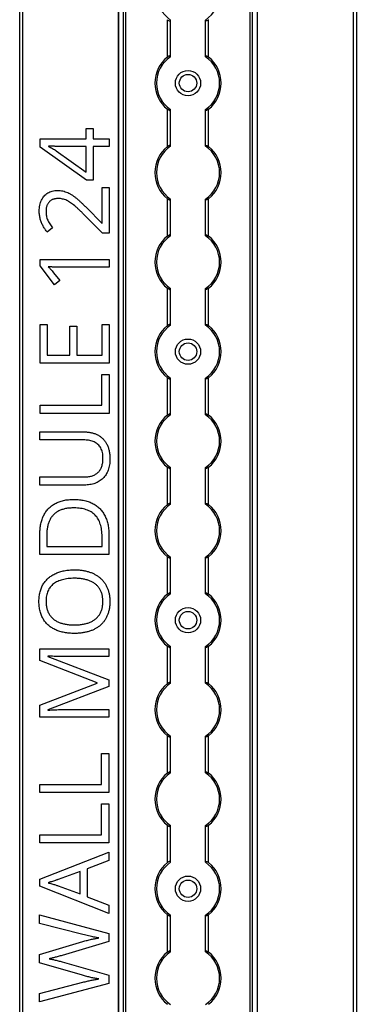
# Model space of a CAD drawing. Header units: millimetres. Extents: x -138 to 5612, y -1401 to 2631.
# Tile 58 of 116: x 2850 to 2956, y 1168 to 1480. Entities that reach past the tile are written whole.
import ezdxf

# ---------------------------------------------------------------- set-up
doc = ezdxf.new("R2010")
doc.units = ezdxf.units.MM

msp = doc.modelspace()

# ---------------------------------------------------------------- linework, layer by layer
at = {"color": 7, "linetype": 'Continuous', "lineweight": 25}
for p, q in [((2849.86, 567.5), (2849.86, 1757.2)), ((2850.76, 1757.2), (2850.76, 567.5)), ((2881.16, 1756.55), (2881.16, 568.05)), ((2881.19, 568.05), (2881.19, 1756.55)), ((2882.72, 568.05), (2882.72, 1756.55)), ((2883.43, 568.05), (2883.43, 1756.55)), ((2922.88, 568.05), (2922.88, 1756.55)), ((2923.59, 568.05), (2923.59, 1756.55)), ((2925.13, 568.05), (2925.13, 1756.55)), ((2925.16, 568.05), (2925.16, 1756.55)), ((2955.56, 567.5), (2955.56, 1757.2)), ((2956.46, 1757.2), (2956.46, 567.5)), ((2896.66, 1467.75), (2896.66, 1479.55)), ((2897.66, 1467.95), (2897.66, 1479.35)), ((2908.66, 1467.95), (2908.66, 1479.35)), ((2909.66, 1467.75), (2909.66, 1479.55)), ((2896.66, 1439.45), (2896.66, 1451.25)), ((2897.66, 1439.65), (2897.66, 1451.05)), ((2908.66, 1439.65), (2908.66, 1451.05)), ((2909.66, 1439.45), (2909.66, 1451.25)), ((2870.87, 1445.17), (2873.11, 1445.17)), ((2870.87, 1441.88), (2870.87, 1445.17)), ((2873.11, 1445.17), (2873.11, 1441.88)), ((2856.36, 1441.88), (2870.87, 1441.88)), ((2856.36, 1439.3), (2856.36, 1441.88)), ((2873.11, 1441.88), (2878.22, 1441.88)), ((2878.22, 1441.88), (2878.22, 1439.46)), ((2871.01, 1428.87), (2856.36, 1439.3)), ((2859.02, 1439.61), (2859.02, 1439.49)), ((2870.87, 1439.46), (2863.82, 1439.46)), ((2870.87, 1431.34), (2870.87, 1439.46)), ((2873.11, 1439.46), (2873.11, 1428.87)), ((2878.22, 1439.46), (2873.11, 1439.46)), ((2861.44, 1438.1), (2870.87, 1431.34)), ((2873.11, 1428.87), (2871.01, 1428.87)), ((2875.94, 1426.46), (2878.21, 1426.46)), ((2875.94, 1415.27), (2875.94, 1426.46)), ((2878.21, 1426.46), (2878.21, 1412.11)), ((2896.66, 1411.15), (2896.66, 1422.95)), ((2897.66, 1411.35), (2897.66, 1422.75)), ((2908.66, 1411.35), (2908.66, 1422.75)), ((2909.66, 1411.15), (2909.66, 1422.95)), ((2871.09, 1420.04), (2875.83, 1415.27)), ((2876.13, 1412.11), (2870.2, 1417.97)), ((2860.27, 1413.73), (2858.59, 1412.4)), ((2875.83, 1415.27), (2875.94, 1415.27)), ((2878.21, 1412.11), (2876.13, 1412.11)), ((2856.33, 1403.76), (2878.2, 1403.76)), ((2856.33, 1401.69), (2856.33, 1403.76)), ((2860.89, 1395.76), (2856.33, 1401.69)), ((2878.2, 1401.33), (2862.7, 1401.33)), ((2878.2, 1403.76), (2878.2, 1401.33)), ((2860.58, 1399.57), (2862.58, 1397.06)), ((2862.58, 1397.06), (2860.89, 1395.76)), ((2896.66, 1382.85), (2896.66, 1394.65)), ((2909.66, 1382.85), (2909.66, 1394.65)), ((2897.66, 1383.05), (2897.66, 1394.45)), ((2908.66, 1383.05), (2908.66, 1394.45)), ((2856.31, 1383.18), (2858.56, 1383.18)), ((2856.31, 1370.99), (2856.31, 1383.18)), ((2858.56, 1383.18), (2858.56, 1373.54)), ((2865.74, 1382.63), (2867.96, 1382.63)), ((2865.74, 1373.54), (2865.74, 1382.63)), ((2867.96, 1382.63), (2867.96, 1373.54)), ((2875.94, 1383.18), (2878.18, 1383.18)), ((2875.94, 1373.54), (2875.94, 1383.18)), ((2878.18, 1383.18), (2878.18, 1370.99)), ((2858.56, 1373.54), (2865.74, 1373.54)), ((2867.96, 1373.54), (2875.94, 1373.54)), ((2878.18, 1370.99), (2856.31, 1370.99)), ((2875.89, 1357.63), (2875.89, 1367.35)), ((2875.89, 1367.35), (2878.17, 1367.35)), ((2878.17, 1367.35), (2878.17, 1355.09)), ((2896.66, 1354.55), (2896.66, 1366.35)), ((2897.66, 1354.75), (2897.66, 1366.15)), ((2908.66, 1354.75), (2908.66, 1366.15)), ((2909.66, 1354.55), (2909.66, 1366.35)), ((2856.3, 1357.63), (2875.89, 1357.63)), ((2856.3, 1355.09), (2856.3, 1357.63)), ((2878.17, 1355.09), (2856.3, 1355.09)), ((2856.28, 1349.22), (2870.43, 1349.22)), ((2856.28, 1346.68), (2856.28, 1349.22)), ((2870.45, 1346.68), (2856.28, 1346.68)), ((2896.66, 1326.25), (2896.66, 1338.05)), ((2897.66, 1326.45), (2897.66, 1337.85)), ((2908.66, 1326.45), (2908.66, 1337.85)), ((2909.66, 1326.25), (2909.66, 1338.05)), ((2856.28, 1334.99), (2870.44, 1334.99)), ((2856.28, 1332.42), (2856.28, 1334.99)), ((2870.37, 1332.42), (2856.28, 1332.42)), ((2856.27, 1310.5), (2856.27, 1317.1)), ((2858.44, 1316.71), (2858.44, 1313.04)), ((2875.95, 1313.04), (2875.95, 1316.14)), ((2878.14, 1316.44), (2878.14, 1310.5)), ((2858.44, 1313.04), (2875.95, 1313.04)), ((2878.14, 1310.5), (2856.27, 1310.5)), ((2896.66, 1297.95), (2896.66, 1309.75)), ((2897.66, 1298.15), (2897.66, 1309.55)), ((2908.66, 1298.15), (2908.66, 1309.55)), ((2909.66, 1297.95), (2909.66, 1309.75)), ((2856.23, 1280.69), (2878.1, 1280.69)), ((2856.23, 1276.94), (2856.23, 1280.69)), ((2878.1, 1280.69), (2878.1, 1278.17)), ((2896.66, 1269.65), (2896.66, 1281.45)), ((2897.66, 1269.85), (2897.66, 1281.25)), ((2908.66, 1269.85), (2908.66, 1281.25)), ((2909.66, 1269.65), (2909.66, 1281.45)), ((2874.42, 1269.9), (2856.23, 1276.94)), ((2858.78, 1278.37), (2858.78, 1278.25)), ((2858.78, 1278.25), (2878.1, 1270.8)), ((2878.1, 1278.17), (2864.1, 1278.17)), ((2878.1, 1270.8), (2878.1, 1268.72)), ((2856.23, 1262.86), (2874.42, 1269.8)), ((2878.1, 1268.72), (2858.74, 1261.36)), ((2874.42, 1269.8), (2874.42, 1269.9)), ((2856.23, 1259.09), (2856.23, 1262.86)), ((2858.74, 1261.36), (2858.74, 1261.24)), ((2864.28, 1261.45), (2878.1, 1261.45)), ((2878.1, 1261.45), (2878.1, 1259.09)), ((2878.1, 1259.09), (2856.23, 1259.09)), ((2896.66, 1241.35), (2896.66, 1253.15)), ((2897.66, 1241.55), (2897.66, 1252.95)), ((2908.66, 1241.55), (2908.66, 1252.95)), ((2909.66, 1241.35), (2909.66, 1253.15)), ((2875.81, 1237.78), (2875.81, 1247.5)), ((2875.81, 1247.5), (2878.08, 1247.5)), ((2878.08, 1247.5), (2878.08, 1235.23)), ((2856.22, 1237.78), (2875.81, 1237.78)), ((2856.22, 1235.23), (2856.22, 1237.78)), ((2878.08, 1235.23), (2856.22, 1235.23)), ((2875.8, 1221.87), (2875.8, 1231.59)), ((2875.8, 1231.59), (2878.07, 1231.59)), ((2878.07, 1231.59), (2878.07, 1219.32)), ((2896.66, 1213.05), (2896.66, 1224.85)), ((2897.66, 1213.25), (2897.66, 1224.65)), ((2908.66, 1213.25), (2908.66, 1224.65)), ((2909.66, 1213.05), (2909.66, 1224.85)), ((2856.2, 1221.87), (2875.8, 1221.87)), ((2856.2, 1219.32), (2856.2, 1221.87)), ((2878.07, 1219.32), (2856.2, 1219.32)), ((2856.19, 1207.87), (2878.06, 1216.38)), ((2878.06, 1216.38), (2878.06, 1213.75)), ((2878.06, 1213.75), (2871.24, 1211.05)), ((2871.24, 1211.05), (2871.24, 1202.27)), ((2856.19, 1205.58), (2856.19, 1207.87)), ((2868.98, 1210.28), (2862.06, 1207.72)), ((2868.98, 1203.13), (2868.98, 1210.28)), ((2878.06, 1197.01), (2856.19, 1205.58)), ((2862.06, 1205.73), (2868.98, 1203.13)), ((2871.24, 1202.27), (2878.06, 1199.59)), ((2878.06, 1199.59), (2878.06, 1197.01)), ((2856.17, 1196.49), (2878.04, 1190.63)), ((2856.17, 1193.82), (2856.17, 1196.49)), ((2896.66, 1184.75), (2896.66, 1196.55)), ((2897.66, 1184.95), (2897.66, 1196.35)), ((2908.66, 1184.95), (2908.66, 1196.35)), ((2909.66, 1184.75), (2909.66, 1196.55)), ((2869.87, 1190.3), (2856.17, 1193.82)), ((2878.04, 1190.63), (2878.04, 1188.07)), ((2856.17, 1183.98), (2869.84, 1188.09)), ((2878.04, 1188.07), (2863.32, 1183.72)), ((2856.17, 1181.36), (2856.17, 1183.98)), ((2869.74, 1177.42), (2856.17, 1181.36)), ((2863.33, 1181.66), (2878.04, 1177.43)), ((2878.04, 1177.43), (2878.04, 1174.87)), ((2856.17, 1171.71), (2869.89, 1175.23)), ((2878.04, 1174.87), (2856.17, 1169.06)), ((2856.17, 1169.06), (2856.17, 1171.71))]:
    msp.add_line(p, q, dxfattribs=at)
for centre, radius in [((2903.16, 1459.5), 4), ((2903.16, 1459.5), 2.75), ((2903.16, 1374.6), 4), ((2903.16, 1374.6), 2.75), ((2903.16, 1289.7), 4), ((2903.16, 1289.7), 2.75), ((2903.16, 1204.8), 4), ((2903.16, 1204.8), 2.75)]:
    msp.add_circle(centre, radius, dxfattribs=at)
for centre, radius, start, end in [((2903.16, 1487.8), 10, 123.367, 236.633), ((2903.16, 1487.8), 10, 303.367, 56.633), ((2903.16, 1459.5), 10.5, 128.2466, 231.7534), ((2903.16, 1459.5), 10, 123.367, 236.633), ((2903.16, 1459.5), 10, 303.367, 56.633), ((2903.16, 1459.5), 10.5, 308.2466, 51.7534), ((2903.16, 1431.2), 10.5, 128.2466, 231.7534), ((2903.16, 1431.2), 10, 123.367, 236.633), ((2903.16, 1431.2), 10, 303.367, 56.633), ((2903.16, 1431.2), 10.5, 308.2466, 51.7534), ((2903.16, 1402.9), 10.5, 128.2466, 231.7534), ((2903.16, 1402.9), 10, 123.367, 236.633), ((2903.16, 1402.9), 10, 303.367, 56.633), ((2903.16, 1402.9), 10.5, 308.2466, 51.7534), ((2903.16, 1374.6), 10.5, 128.2466, 231.7534), ((2903.16, 1374.6), 10, 123.367, 236.633), ((2903.16, 1374.6), 10, 303.367, 56.633), ((2903.16, 1374.6), 10.5, 308.2466, 51.7534), ((2903.16, 1346.3), 10.5, 128.2466, 231.7534), ((2903.16, 1346.3), 10, 123.367, 236.633), ((2903.16, 1346.3), 10, 303.367, 56.633), ((2903.16, 1346.3), 10.5, 308.2466, 51.7534), ((2903.16, 1318), 10.5, 128.2466, 231.7534), ((2903.16, 1318), 10, 123.367, 236.633), ((2903.16, 1318), 10, 303.367, 56.633), ((2903.16, 1318), 10.5, 308.2466, 51.7534), ((2903.16, 1289.7), 10.5, 128.2466, 231.7534), ((2903.16, 1289.7), 10, 123.367, 236.633), ((2903.16, 1289.7), 10, 303.367, 56.633), ((2903.16, 1289.7), 10.5, 308.2466, 51.7534), ((2903.16, 1261.4), 10.5, 128.2466, 231.7534), ((2903.16, 1261.4), 10, 123.367, 236.633), ((2903.16, 1261.4), 10, 303.367, 56.633), ((2903.16, 1261.4), 10.5, 308.2466, 51.7534), ((2903.16, 1233.1), 10.5, 128.2466, 231.7534), ((2903.16, 1233.1), 10, 123.367, 236.633), ((2903.16, 1233.1), 10, 303.367, 56.633), ((2903.16, 1233.1), 10.5, 308.2466, 51.7534), ((2903.16, 1204.8), 10.5, 128.2466, 231.7534), ((2903.16, 1204.8), 10, 123.367, 236.633), ((2903.16, 1204.8), 10, 303.367, 56.633), ((2903.16, 1204.8), 10.5, 308.2466, 51.7534), ((2903.16, 1176.5), 10.5, 128.2466, 231.7534), ((2903.16, 1176.5), 10, 123.367, 236.633), ((2903.16, 1176.5), 10, 303.367, 56.633), ((2903.16, 1176.5), 10.5, 308.2466, 51.7534)]:
    msp.add_arc(centre, radius, start, end, dxfattribs=at)
for points, knots in [([(2896.66, 1479.55), (2896.77, 1479.47), (2896.88, 1479.39), (2897.12, 1479.26), (2897.24, 1479.21), (2897.44, 1479.17), (2897.52, 1479.18), (2897.63, 1479.23), (2897.66, 1479.28), (2897.66, 1479.35)], [0, 0, 0, 0, 0.25, 0.25, 0.5, 0.5, 0.75, 0.75, 1, 1, 1, 1]), ([(2909.66, 1479.55), (2909.55, 1479.47), (2909.43, 1479.39), (2909.19, 1479.26), (2909.07, 1479.21), (2908.87, 1479.17), (2908.79, 1479.18), (2908.68, 1479.23), (2908.66, 1479.28), (2908.66, 1479.35)], [0, 0, 0, 0, 0.25, 0.25, 0.5, 0.5, 0.75, 0.75, 1, 1, 1, 1]), ([(2897.66, 1467.95), (2897.66, 1467.99), (2897.65, 1468.01), (2897.62, 1468.06), (2897.6, 1468.08), (2897.53, 1468.12), (2897.44, 1468.13), (2897.24, 1468.09), (2897.12, 1468.04), (2896.89, 1467.91), (2896.77, 1467.83), (2896.66, 1467.75)], [0, 0, 0, 0, 0.125, 0.125, 0.25, 0.25, 0.5, 0.5, 0.75, 0.75, 1, 1, 1, 1]), ([(2908.66, 1467.95), (2908.66, 1467.99), (2908.66, 1468.01), (2908.69, 1468.06), (2908.71, 1468.08), (2908.79, 1468.12), (2908.87, 1468.13), (2909.07, 1468.09), (2909.19, 1468.04), (2909.43, 1467.91), (2909.54, 1467.83), (2909.66, 1467.75)], [0, 0, 0, 0, 0.125, 0.125, 0.25, 0.25, 0.5, 0.5, 0.75, 0.75, 1, 1, 1, 1]), ([(2896.66, 1451.25), (2896.77, 1451.17), (2896.88, 1451.09), (2897.12, 1450.96), (2897.24, 1450.91), (2897.44, 1450.87), (2897.52, 1450.88), (2897.63, 1450.93), (2897.66, 1450.98), (2897.66, 1451.05)], [0, 0, 0, 0, 0.25, 0.25, 0.5, 0.5, 0.75, 0.75, 1, 1, 1, 1]), ([(2909.66, 1451.25), (2909.55, 1451.17), (2909.43, 1451.09), (2909.19, 1450.96), (2909.07, 1450.91), (2908.87, 1450.87), (2908.79, 1450.88), (2908.68, 1450.93), (2908.66, 1450.98), (2908.66, 1451.05)], [0, 0, 0, 0, 0.25, 0.25, 0.5, 0.5, 0.75, 0.75, 1, 1, 1, 1]), ([(2863.82, 1439.46), (2863.56, 1439.46), (2863.07, 1439.46), (2862.37, 1439.47), (2861.73, 1439.49), (2861.13, 1439.51), (2860.57, 1439.55), (2860.04, 1439.57), (2859.53, 1439.6), (2859.19, 1439.6), (2859.02, 1439.61)], [0, 0, 0, 0, 0.160867, 0.306027, 0.438284, 0.561368, 0.677113, 0.78815, 0.894569, 1, 1, 1, 1]), ([(2859.02, 1439.49), (2859.22, 1439.39), (2859.64, 1439.18), (2860.26, 1438.84), (2860.88, 1438.49), (2861.25, 1438.22), (2861.44, 1438.1)], [0, 0, 0, 0, 0.2438, 0.504087, 0.761956, 1, 1, 1, 1]), ([(2897.66, 1439.65), (2897.66, 1439.69), (2897.65, 1439.71), (2897.62, 1439.76), (2897.6, 1439.78), (2897.53, 1439.82), (2897.44, 1439.83), (2897.24, 1439.79), (2897.12, 1439.74), (2896.89, 1439.61), (2896.77, 1439.53), (2896.66, 1439.45)], [0, 0, 0, 0, 0.125, 0.125, 0.25, 0.25, 0.5, 0.5, 0.75, 0.75, 1, 1, 1, 1]), ([(2908.66, 1439.65), (2908.66, 1439.69), (2908.66, 1439.71), (2908.69, 1439.76), (2908.71, 1439.78), (2908.79, 1439.82), (2908.87, 1439.83), (2909.07, 1439.79), (2909.19, 1439.74), (2909.43, 1439.61), (2909.54, 1439.53), (2909.66, 1439.45)], [0, 0, 0, 0, 0.125, 0.125, 0.25, 0.25, 0.5, 0.5, 0.75, 0.75, 1, 1, 1, 1]), ([(2856.06, 1419), (2856.07, 1419.33), (2856.08, 1419.96), (2856.22, 1420.87), (2856.43, 1421.72), (2856.74, 1422.49), (2857.12, 1423.19), (2857.6, 1423.8), (2858.14, 1424.34), (2858.75, 1424.78), (2859.44, 1425.13), (2860.19, 1425.38), (2861, 1425.54), (2861.57, 1425.56), (2861.85, 1425.56)], [0, 0, 0, 0, 0.098811, 0.19177, 0.279374, 0.362942, 0.443085, 0.520531, 0.596677, 0.67288, 0.750139, 0.829737, 0.912368, 1, 1, 1, 1]), ([(2862.01, 1423), (2861.86, 1423), (2861.56, 1422.99), (2861.14, 1422.94), (2860.74, 1422.86), (2860.37, 1422.74), (2860.03, 1422.58), (2859.72, 1422.39), (2859.43, 1422.16), (2859.17, 1421.9), (2858.94, 1421.62), (2858.74, 1421.31), (2858.57, 1420.98), (2858.43, 1420.62), (2858.33, 1420.25), (2858.26, 1419.85), (2858.2, 1419.43), (2858.2, 1419.15), (2858.2, 1419)], [0, 0, 0, 0, 0.0716188, 0.1394652, 0.2039464, 0.2657888, 0.3257182, 0.3839266, 0.442466, 0.5005837, 0.5590116, 0.6175939, 0.6765351, 0.7366652, 0.7985644, 0.8627647, 0.9298221, 1, 1, 1, 1]), ([(2861.85, 1425.56), (2862.14, 1425.56), (2862.7, 1425.54), (2863.52, 1425.41), (2864.32, 1425.19), (2865.08, 1424.88), (2865.82, 1424.5), (2866.56, 1424.05), (2867.3, 1423.53), (2868.03, 1422.94), (2868.77, 1422.29), (2869.52, 1421.58), (2870.31, 1420.83), (2870.83, 1420.31), (2871.09, 1420.04)], [0, 0, 0, 0, 0.077, 0.151602, 0.225542, 0.298872, 0.37392, 0.451742, 0.533079, 0.617393, 0.706233, 0.799477, 0.8972, 1, 1, 1, 1]), ([(2870.2, 1417.97), (2869.94, 1418.23), (2869.42, 1418.74), (2868.67, 1419.46), (2867.96, 1420.11), (2867.29, 1420.7), (2866.65, 1421.24), (2866.01, 1421.7), (2865.39, 1422.1), (2864.75, 1422.43), (2864.11, 1422.69), (2863.43, 1422.87), (2862.73, 1422.99), (2862.25, 1423), (2862.01, 1423)], [0, 0, 0, 0, 0.112911, 0.218233, 0.315684, 0.405597, 0.489382, 0.568424, 0.643588, 0.714801, 0.784429, 0.854606, 0.925909, 1, 1, 1, 1]), ([(2896.66, 1422.95), (2896.77, 1422.87), (2896.88, 1422.79), (2897.12, 1422.66), (2897.24, 1422.61), (2897.44, 1422.57), (2897.52, 1422.58), (2897.63, 1422.63), (2897.66, 1422.68), (2897.66, 1422.75)], [0, 0, 0, 0, 0.25, 0.25, 0.5, 0.5, 0.75, 0.75, 1, 1, 1, 1]), ([(2909.66, 1422.95), (2909.55, 1422.87), (2909.43, 1422.79), (2909.19, 1422.66), (2909.07, 1422.61), (2908.87, 1422.57), (2908.79, 1422.58), (2908.68, 1422.63), (2908.66, 1422.68), (2908.66, 1422.75)], [0, 0, 0, 0, 0.25, 0.25, 0.5, 0.5, 0.75, 0.75, 1, 1, 1, 1]), ([(2858.59, 1412.4), (2858.35, 1412.7), (2857.87, 1413.3), (2857.37, 1414.12), (2857.01, 1414.81), (2856.77, 1415.36), (2856.56, 1415.92), (2856.38, 1416.5), (2856.24, 1417.09), (2856.14, 1417.71), (2856.07, 1418.35), (2856.06, 1418.78), (2856.06, 1419)], [0, 0, 0, 0, 0.158322, 0.318974, 0.400613, 0.482363, 0.56523, 0.648823, 0.734092, 0.820682, 0.908989, 1, 1, 1, 1]), ([(2858.2, 1419), (2858.2, 1418.75), (2858.22, 1418.25), (2858.32, 1417.53), (2858.48, 1416.85), (2858.72, 1416.21), (2859.03, 1415.59), (2859.39, 1414.97), (2859.8, 1414.35), (2860.11, 1413.94), (2860.27, 1413.73)], [0, 0, 0, 0, 0.1321336, 0.2575917, 0.3778247, 0.4941366, 0.6111678, 0.7342399, 0.8638582, 1, 1, 1, 1]), ([(2897.66, 1411.35), (2897.66, 1411.39), (2897.65, 1411.41), (2897.62, 1411.46), (2897.6, 1411.48), (2897.53, 1411.52), (2897.44, 1411.53), (2897.24, 1411.49), (2897.12, 1411.44), (2896.89, 1411.31), (2896.77, 1411.23), (2896.66, 1411.15)], [0, 0, 0, 0, 0.125, 0.125, 0.25, 0.25, 0.5, 0.5, 0.75, 0.75, 1, 1, 1, 1]), ([(2908.66, 1411.35), (2908.66, 1411.39), (2908.66, 1411.41), (2908.69, 1411.46), (2908.71, 1411.48), (2908.79, 1411.52), (2908.87, 1411.53), (2909.07, 1411.49), (2909.19, 1411.44), (2909.43, 1411.31), (2909.54, 1411.23), (2909.66, 1411.15)], [0, 0, 0, 0, 0.125, 0.125, 0.25, 0.25, 0.5, 0.5, 0.75, 0.75, 1, 1, 1, 1]), ([(2858.93, 1401.44), (2859.09, 1401.29), (2859.37, 1401.02), (2859.75, 1400.56), (2860.15, 1400.09), (2860.43, 1399.75), (2860.58, 1399.57)], [0, 0, 0, 0, 0.253073, 0.477694, 0.714108, 1, 1, 1, 1]), ([(2862.7, 1401.33), (2862.43, 1401.33), (2861.92, 1401.33), (2861.21, 1401.34), (2860.59, 1401.35), (2860.03, 1401.37), (2859.48, 1401.4), (2859.12, 1401.43), (2858.93, 1401.44)], [0, 0, 0, 0, 0.217742, 0.402532, 0.563817, 0.712192, 0.85367, 1, 1, 1, 1]), ([(2896.66, 1394.65), (2896.77, 1394.57), (2896.88, 1394.49), (2897.12, 1394.36), (2897.24, 1394.31), (2897.44, 1394.27), (2897.52, 1394.28), (2897.63, 1394.33), (2897.66, 1394.38), (2897.66, 1394.45)], [0, 0, 0, 0, 0.25, 0.25, 0.5, 0.5, 0.75, 0.75, 1, 1, 1, 1]), ([(2909.66, 1394.65), (2909.55, 1394.57), (2909.43, 1394.49), (2909.19, 1394.36), (2909.07, 1394.31), (2908.87, 1394.27), (2908.79, 1394.28), (2908.68, 1394.33), (2908.66, 1394.38), (2908.66, 1394.45)], [0, 0, 0, 0, 0.25, 0.25, 0.5, 0.5, 0.75, 0.75, 1, 1, 1, 1]), ([(2897.66, 1383.05), (2897.66, 1383.09), (2897.65, 1383.11), (2897.62, 1383.16), (2897.6, 1383.18), (2897.53, 1383.22), (2897.44, 1383.23), (2897.24, 1383.19), (2897.12, 1383.14), (2896.89, 1383.01), (2896.77, 1382.93), (2896.66, 1382.85)], [0, 0, 0, 0, 0.125, 0.125, 0.25, 0.25, 0.5, 0.5, 0.75, 0.75, 1, 1, 1, 1]), ([(2908.66, 1383.05), (2908.66, 1383.09), (2908.66, 1383.11), (2908.69, 1383.16), (2908.71, 1383.18), (2908.79, 1383.22), (2908.87, 1383.23), (2909.07, 1383.19), (2909.19, 1383.14), (2909.43, 1383.01), (2909.54, 1382.93), (2909.66, 1382.85)], [0, 0, 0, 0, 0.125, 0.125, 0.25, 0.25, 0.5, 0.5, 0.75, 0.75, 1, 1, 1, 1]), ([(2896.66, 1366.35), (2896.77, 1366.27), (2896.88, 1366.19), (2897.12, 1366.06), (2897.24, 1366.01), (2897.44, 1365.97), (2897.52, 1365.98), (2897.63, 1366.03), (2897.66, 1366.08), (2897.66, 1366.15)], [0, 0, 0, 0, 0.25, 0.25, 0.5, 0.5, 0.75, 0.75, 1, 1, 1, 1]), ([(2909.66, 1366.35), (2909.55, 1366.27), (2909.43, 1366.19), (2909.19, 1366.06), (2909.07, 1366.01), (2908.87, 1365.97), (2908.79, 1365.98), (2908.68, 1366.03), (2908.66, 1366.08), (2908.66, 1366.15)], [0, 0, 0, 0, 0.25, 0.25, 0.5, 0.5, 0.75, 0.75, 1, 1, 1, 1]), ([(2897.66, 1354.75), (2897.66, 1354.79), (2897.65, 1354.81), (2897.62, 1354.86), (2897.6, 1354.88), (2897.53, 1354.92), (2897.44, 1354.93), (2897.24, 1354.89), (2897.12, 1354.84), (2896.89, 1354.71), (2896.77, 1354.63), (2896.66, 1354.55)], [0, 0, 0, 0, 0.125, 0.125, 0.25, 0.25, 0.5, 0.5, 0.75, 0.75, 1, 1, 1, 1]), ([(2908.66, 1354.75), (2908.66, 1354.79), (2908.66, 1354.81), (2908.69, 1354.86), (2908.71, 1354.88), (2908.79, 1354.92), (2908.87, 1354.93), (2909.07, 1354.89), (2909.19, 1354.84), (2909.43, 1354.71), (2909.54, 1354.63), (2909.66, 1354.55)], [0, 0, 0, 0, 0.125, 0.125, 0.25, 0.25, 0.5, 0.5, 0.75, 0.75, 1, 1, 1, 1]), ([(2870.43, 1349.22), (2870.62, 1349.21), (2871, 1349.21), (2871.55, 1349.16), (2872.09, 1349.09), (2872.61, 1348.98), (2873.13, 1348.86), (2873.62, 1348.69), (2874.09, 1348.5), (2874.55, 1348.29), (2874.99, 1348.04), (2875.41, 1347.76), (2875.81, 1347.45), (2876.18, 1347.11), (2876.52, 1346.74), (2876.84, 1346.34), (2877.14, 1345.91), (2877.41, 1345.45), (2877.65, 1344.96), (2877.86, 1344.44), (2878.04, 1343.9), (2878.19, 1343.32), (2878.3, 1342.71), (2878.38, 1342.08), (2878.43, 1341.41), (2878.43, 1340.95), (2878.44, 1340.72)], [0, 0, 0, 0, 0.043263, 0.0853071, 0.1262746, 0.1665823, 0.2063468, 0.2452582, 0.2839218, 0.3224675, 0.3606028, 0.3985429, 0.4363005, 0.4742599, 0.5122193, 0.5506014, 0.5901276, 0.6302635, 0.6714976, 0.7134614, 0.7569318, 0.8019008, 0.8485929, 0.8969165, 0.9473437, 1, 1, 1, 1]), ([(2876.24, 1340.87), (2876.23, 1341.19), (2876.22, 1341.8), (2876.08, 1342.68), (2875.86, 1343.46), (2875.53, 1344.16), (2875.13, 1344.76), (2874.65, 1345.29), (2874.1, 1345.73), (2873.48, 1346.08), (2872.8, 1346.35), (2872.06, 1346.54), (2871.28, 1346.66), (2870.73, 1346.67), (2870.45, 1346.68)], [0, 0, 0, 0, 0.102778, 0.196628, 0.283268, 0.364072, 0.441191, 0.516232, 0.590984, 0.666977, 0.745267, 0.825975, 0.910539, 1, 1, 1, 1]), ([(2878.44, 1340.72), (2878.43, 1340.39), (2878.42, 1339.75), (2878.32, 1338.83), (2878.14, 1337.96), (2877.91, 1337.16), (2877.6, 1336.41), (2877.22, 1335.72), (2876.77, 1335.1), (2876.25, 1334.53), (2875.68, 1334.04), (2875.06, 1333.6), (2874.39, 1333.24), (2873.67, 1332.94), (2872.91, 1332.7), (2872.1, 1332.54), (2871.25, 1332.44), (2870.67, 1332.43), (2870.37, 1332.42)], [0, 0, 0, 0, 0.074981, 0.145616, 0.212407, 0.276161, 0.337151, 0.396523, 0.454792, 0.512599, 0.570262, 0.627474, 0.685175, 0.743724, 0.804151, 0.866508, 0.931777, 1, 1, 1, 1]), ([(2870.44, 1334.99), (2870.66, 1334.99), (2871.1, 1335), (2871.74, 1335.07), (2872.34, 1335.19), (2872.9, 1335.35), (2873.42, 1335.55), (2873.9, 1335.81), (2874.34, 1336.1), (2874.74, 1336.46), (2875.09, 1336.85), (2875.4, 1337.29), (2875.66, 1337.77), (2875.87, 1338.31), (2876.04, 1338.89), (2876.15, 1339.51), (2876.23, 1340.18), (2876.23, 1340.64), (2876.24, 1340.87)], [0, 0, 0, 0, 0.071471, 0.139559, 0.203707, 0.264838, 0.324092, 0.381066, 0.437244, 0.492859, 0.548749, 0.605459, 0.663069, 0.723807, 0.786875, 0.85388, 0.924772, 1, 1, 1, 1]), ([(2896.66, 1338.05), (2896.77, 1337.97), (2896.88, 1337.89), (2897.12, 1337.76), (2897.24, 1337.71), (2897.44, 1337.67), (2897.52, 1337.68), (2897.63, 1337.73), (2897.66, 1337.78), (2897.66, 1337.85)], [0, 0, 0, 0, 0.25, 0.25, 0.5, 0.5, 0.75, 0.75, 1, 1, 1, 1]), ([(2909.66, 1338.05), (2909.55, 1337.97), (2909.43, 1337.89), (2909.19, 1337.76), (2909.07, 1337.71), (2908.87, 1337.67), (2908.79, 1337.68), (2908.68, 1337.73), (2908.66, 1337.78), (2908.66, 1337.85)], [0, 0, 0, 0, 0.25, 0.25, 0.5, 0.5, 0.75, 0.75, 1, 1, 1, 1]), ([(2856.27, 1317.1), (2856.27, 1317.37), (2856.28, 1317.91), (2856.34, 1318.7), (2856.43, 1319.47), (2856.57, 1320.2), (2856.73, 1320.91), (2856.94, 1321.58), (2857.19, 1322.23), (2857.48, 1322.85), (2857.8, 1323.44), (2858.16, 1323.99), (2858.56, 1324.51), (2858.99, 1324.99), (2859.46, 1325.45), (2859.97, 1325.86), (2860.52, 1326.23), (2861.09, 1326.58), (2861.71, 1326.89), (2862.36, 1327.15), (2863.05, 1327.38), (2863.77, 1327.56), (2864.53, 1327.71), (2865.32, 1327.81), (2866.15, 1327.87), (2866.71, 1327.88), (2867, 1327.88)], [0, 0, 0, 0, 0.047452, 0.093219, 0.137685, 0.180943, 0.222615, 0.263414, 0.303514, 0.342755, 0.381436, 0.419417, 0.457114, 0.494702, 0.532062, 0.56979, 0.60813, 0.647007, 0.686572, 0.727287, 0.768888, 0.811989, 0.856396, 0.902422, 0.950235, 1, 1, 1, 1]), ([(2867, 1327.88), (2867.3, 1327.88), (2867.89, 1327.87), (2868.76, 1327.81), (2869.58, 1327.7), (2870.38, 1327.56), (2871.13, 1327.36), (2871.85, 1327.14), (2872.52, 1326.86), (2873.16, 1326.54), (2873.77, 1326.19), (2874.33, 1325.79), (2874.85, 1325.36), (2875.34, 1324.89), (2875.79, 1324.38), (2876.19, 1323.84), (2876.56, 1323.25), (2876.9, 1322.63), (2877.19, 1321.97), (2877.44, 1321.28), (2877.66, 1320.56), (2877.84, 1319.8), (2877.97, 1319.01), (2878.07, 1318.18), (2878.13, 1317.32), (2878.14, 1316.74), (2878.14, 1316.44)], [0, 0, 0, 0, 0.049673, 0.097263, 0.142916, 0.187223, 0.229672, 0.270857, 0.310817, 0.349899, 0.388098, 0.425849, 0.463032, 0.499874, 0.536788, 0.574178, 0.611928, 0.65059, 0.690036, 0.730237, 0.77167, 0.814182, 0.858122, 0.903715, 0.951062, 1, 1, 1, 1]), ([(2897.66, 1326.45), (2897.66, 1326.49), (2897.65, 1326.51), (2897.62, 1326.56), (2897.6, 1326.58), (2897.53, 1326.62), (2897.44, 1326.63), (2897.24, 1326.59), (2897.12, 1326.54), (2896.89, 1326.41), (2896.77, 1326.33), (2896.66, 1326.25)], [0, 0, 0, 0, 0.125, 0.125, 0.25, 0.25, 0.5, 0.5, 0.75, 0.75, 1, 1, 1, 1]), ([(2908.66, 1326.45), (2908.66, 1326.49), (2908.66, 1326.51), (2908.69, 1326.56), (2908.71, 1326.58), (2908.79, 1326.62), (2908.87, 1326.63), (2909.07, 1326.59), (2909.19, 1326.54), (2909.43, 1326.41), (2909.54, 1326.33), (2909.66, 1326.25)], [0, 0, 0, 0, 0.125, 0.125, 0.25, 0.25, 0.5, 0.5, 0.75, 0.75, 1, 1, 1, 1]), ([(2867.08, 1325.2), (2866.84, 1325.2), (2866.37, 1325.2), (2865.69, 1325.14), (2865.03, 1325.07), (2864.4, 1324.97), (2863.81, 1324.83), (2863.25, 1324.66), (2862.72, 1324.46), (2862.22, 1324.23), (2861.76, 1323.97), (2861.32, 1323.68), (2860.92, 1323.36), (2860.54, 1323.02), (2860.21, 1322.64), (2859.89, 1322.24), (2859.61, 1321.81), (2859.36, 1321.35), (2859.15, 1320.86), (2858.95, 1320.34), (2858.8, 1319.8), (2858.67, 1319.24), (2858.57, 1318.64), (2858.49, 1318.02), (2858.45, 1317.38), (2858.44, 1316.94), (2858.44, 1316.71)], [0, 0, 0, 0, 0.0517544, 0.1013886, 0.1489731, 0.1946587, 0.2382799, 0.2803169, 0.3209544, 0.3603969, 0.3984331, 0.4359955, 0.4728103, 0.5092084, 0.5458426, 0.5822617, 0.6192066, 0.6569356, 0.6953999, 0.7346167, 0.7752467, 0.8168568, 0.8602846, 0.9050144, 0.9517585, 1, 1, 1, 1]), ([(2875.95, 1316.14), (2875.94, 1316.51), (2875.93, 1317.21), (2875.83, 1318.24), (2875.65, 1319.2), (2875.42, 1320.09), (2875.1, 1320.91), (2874.72, 1321.66), (2874.26, 1322.34), (2873.74, 1322.94), (2873.14, 1323.48), (2872.48, 1323.95), (2871.74, 1324.33), (2870.94, 1324.65), (2870.07, 1324.9), (2869.14, 1325.08), (2868.13, 1325.18), (2867.44, 1325.2), (2867.08, 1325.2)], [0, 0, 0, 0, 0.075438, 0.146302, 0.213058, 0.276296, 0.336215, 0.393828, 0.449452, 0.504416, 0.559098, 0.614565, 0.671236, 0.730131, 0.792063, 0.85732, 0.926392, 1, 1, 1, 1]), ([(2896.66, 1309.75), (2896.77, 1309.67), (2896.88, 1309.59), (2897.12, 1309.46), (2897.24, 1309.41), (2897.44, 1309.37), (2897.52, 1309.38), (2897.63, 1309.43), (2897.66, 1309.48), (2897.66, 1309.55)], [0, 0, 0, 0, 0.25, 0.25, 0.5, 0.5, 0.75, 0.75, 1, 1, 1, 1]), ([(2909.66, 1309.75), (2909.55, 1309.67), (2909.43, 1309.59), (2909.19, 1309.46), (2909.07, 1309.41), (2908.87, 1309.37), (2908.79, 1309.38), (2908.68, 1309.43), (2908.66, 1309.48), (2908.66, 1309.55)], [0, 0, 0, 0, 0.25, 0.25, 0.5, 0.5, 0.75, 0.75, 1, 1, 1, 1]), ([(2855.97, 1295.64), (2855.97, 1295.9), (2855.98, 1296.43), (2856.05, 1297.19), (2856.15, 1297.93), (2856.3, 1298.63), (2856.5, 1299.3), (2856.74, 1299.94), (2857.02, 1300.54), (2857.34, 1301.12), (2857.71, 1301.65), (2858.11, 1302.16), (2858.54, 1302.64), (2859.02, 1303.07), (2859.52, 1303.48), (2860.07, 1303.85), (2860.64, 1304.19), (2861.26, 1304.49), (2861.9, 1304.76), (2862.57, 1304.99), (2863.27, 1305.19), (2864, 1305.35), (2864.75, 1305.48), (2865.54, 1305.57), (2866.35, 1305.62), (2866.9, 1305.63), (2867.18, 1305.63)], [0, 0, 0, 0, 0.046917, 0.091903, 0.135346, 0.177456, 0.218435, 0.258262, 0.297315, 0.335934, 0.374019, 0.411863, 0.449668, 0.487281, 0.525287, 0.56388, 0.602891, 0.642975, 0.683963, 0.725573, 0.768127, 0.811875, 0.856809, 0.902961, 0.950745, 1, 1, 1, 1]), ([(2867.18, 1305.63), (2867.59, 1305.62), (2868.39, 1305.61), (2869.57, 1305.49), (2870.69, 1305.29), (2871.75, 1305), (2872.76, 1304.65), (2873.68, 1304.2), (2874.54, 1303.69), (2875.32, 1303.09), (2876.02, 1302.42), (2876.65, 1301.67), (2877.17, 1300.84), (2877.62, 1299.93), (2877.98, 1298.96), (2878.23, 1297.9), (2878.38, 1296.77), (2878.4, 1295.99), (2878.41, 1295.59)], [0, 0, 0, 0, 0.072324, 0.141328, 0.207936, 0.272271, 0.334451, 0.39435, 0.452678, 0.50999, 0.56663, 0.623328, 0.680743, 0.739351, 0.799977, 0.863359, 0.929736, 1, 1, 1, 1]), ([(2867.18, 1302.95), (2866.84, 1302.94), (2866.17, 1302.93), (2865.2, 1302.85), (2864.29, 1302.71), (2863.43, 1302.52), (2862.64, 1302.27), (2861.9, 1301.96), (2861.21, 1301.6), (2860.58, 1301.19), (2860.02, 1300.71), (2859.54, 1300.17), (2859.12, 1299.57), (2858.79, 1298.9), (2858.53, 1298.17), (2858.34, 1297.38), (2858.23, 1296.53), (2858.22, 1295.94), (2858.21, 1295.64)], [0, 0, 0, 0, 0.0777, 0.151281, 0.220996, 0.28723, 0.350295, 0.410743, 0.469251, 0.525953, 0.581281, 0.636041, 0.690696, 0.746786, 0.805075, 0.866244, 0.931016, 1, 1, 1, 1]), ([(2876.2, 1295.59), (2876.2, 1295.8), (2876.2, 1296.21), (2876.14, 1296.8), (2876.06, 1297.37), (2875.94, 1297.9), (2875.78, 1298.41), (2875.59, 1298.89), (2875.36, 1299.34), (2875.11, 1299.77), (2874.82, 1300.16), (2874.49, 1300.53), (2874.15, 1300.87), (2873.77, 1301.18), (2873.36, 1301.47), (2872.93, 1301.73), (2872.46, 1301.96), (2871.97, 1302.17), (2871.45, 1302.35), (2870.91, 1302.52), (2870.34, 1302.64), (2869.75, 1302.76), (2869.14, 1302.84), (2868.51, 1302.9), (2867.85, 1302.94), (2867.4, 1302.94), (2867.18, 1302.95)], [0, 0, 0, 0, 0.04684, 0.091834, 0.13478, 0.176242, 0.216125, 0.255001, 0.292842, 0.330066, 0.366924, 0.403419, 0.440075, 0.476901, 0.514574, 0.55283, 0.591717, 0.63203, 0.673492, 0.715712, 0.75968, 0.80461, 0.851198, 0.898918, 0.948821, 1, 1, 1, 1]), ([(2897.66, 1298.15), (2897.66, 1298.19), (2897.65, 1298.21), (2897.62, 1298.26), (2897.6, 1298.28), (2897.53, 1298.32), (2897.44, 1298.33), (2897.24, 1298.29), (2897.12, 1298.24), (2896.89, 1298.11), (2896.77, 1298.03), (2896.66, 1297.95)], [0, 0, 0, 0, 0.125, 0.125, 0.25, 0.25, 0.5, 0.5, 0.75, 0.75, 1, 1, 1, 1]), ([(2908.66, 1298.15), (2908.66, 1298.19), (2908.66, 1298.21), (2908.69, 1298.26), (2908.71, 1298.28), (2908.79, 1298.32), (2908.87, 1298.33), (2909.07, 1298.29), (2909.19, 1298.24), (2909.43, 1298.11), (2909.54, 1298.03), (2909.66, 1297.95)], [0, 0, 0, 0, 0.125, 0.125, 0.25, 0.25, 0.5, 0.5, 0.75, 0.75, 1, 1, 1, 1]), ([(2867.15, 1285.51), (2866.88, 1285.52), (2866.34, 1285.52), (2865.54, 1285.58), (2864.77, 1285.66), (2864.02, 1285.78), (2863.3, 1285.94), (2862.6, 1286.13), (2861.93, 1286.36), (2861.29, 1286.61), (2860.68, 1286.91), (2860.1, 1287.24), (2859.55, 1287.61), (2859.05, 1288.01), (2858.57, 1288.44), (2858.14, 1288.92), (2857.73, 1289.43), (2857.36, 1289.98), (2857.03, 1290.56), (2856.75, 1291.18), (2856.5, 1291.84), (2856.31, 1292.53), (2856.15, 1293.26), (2856.05, 1294.02), (2855.98, 1294.82), (2855.97, 1295.36), (2855.97, 1295.64)], [0, 0, 0, 0, 0.047877, 0.094552, 0.139839, 0.183864, 0.226746, 0.268614, 0.309851, 0.350257, 0.389948, 0.428651, 0.466829, 0.50457, 0.542111, 0.579652, 0.617595, 0.655987, 0.694915, 0.734508, 0.775117, 0.817054, 0.860189, 0.904866, 0.9516, 1, 1, 1, 1]), ([(2858.21, 1295.64), (2858.22, 1295.43), (2858.22, 1295.02), (2858.27, 1294.43), (2858.36, 1293.86), (2858.48, 1293.32), (2858.63, 1292.81), (2858.82, 1292.33), (2859.04, 1291.87), (2859.29, 1291.44), (2859.58, 1291.04), (2859.9, 1290.67), (2860.24, 1290.32), (2860.62, 1290), (2861.01, 1289.71), (2861.45, 1289.44), (2861.9, 1289.2), (2862.39, 1288.99), (2862.91, 1288.8), (2863.45, 1288.64), (2864.01, 1288.5), (2864.6, 1288.39), (2865.21, 1288.3), (2865.84, 1288.24), (2866.5, 1288.2), (2866.95, 1288.2), (2867.18, 1288.19)], [0, 0, 0, 0, 0.046797, 0.09172, 0.134626, 0.176375, 0.21654, 0.255258, 0.293513, 0.330817, 0.367717, 0.404466, 0.441323, 0.478072, 0.515561, 0.553386, 0.592244, 0.632344, 0.673565, 0.715842, 0.759522, 0.80441, 0.850671, 0.898679, 0.948535, 1, 1, 1, 1]), ([(2878.41, 1295.59), (2878.4, 1295.18), (2878.38, 1294.39), (2878.23, 1293.23), (2877.98, 1292.15), (2877.62, 1291.16), (2877.17, 1290.25), (2876.64, 1289.41), (2876.02, 1288.66), (2875.31, 1287.99), (2874.53, 1287.4), (2873.67, 1286.9), (2872.73, 1286.47), (2871.73, 1286.12), (2870.67, 1285.85), (2869.54, 1285.65), (2868.37, 1285.54), (2867.56, 1285.52), (2867.15, 1285.51)], [0, 0, 0, 0, 0.071666, 0.139197, 0.203219, 0.264466, 0.323199, 0.38064, 0.437009, 0.493331, 0.550205, 0.608153, 0.667719, 0.729367, 0.793384, 0.859516, 0.928353, 1, 1, 1, 1]), ([(2867.18, 1288.19), (2867.4, 1288.2), (2867.85, 1288.2), (2868.51, 1288.24), (2869.14, 1288.3), (2869.75, 1288.39), (2870.34, 1288.5), (2870.91, 1288.64), (2871.45, 1288.8), (2871.97, 1288.98), (2872.46, 1289.2), (2872.93, 1289.43), (2873.36, 1289.7), (2873.77, 1289.99), (2874.15, 1290.31), (2874.5, 1290.65), (2874.82, 1291.02), (2875.11, 1291.42), (2875.36, 1291.85), (2875.59, 1292.3), (2875.78, 1292.78), (2875.94, 1293.29), (2876.06, 1293.83), (2876.14, 1294.39), (2876.2, 1294.98), (2876.2, 1295.39), (2876.2, 1295.59)], [0, 0, 0, 0, 0.051101, 0.100928, 0.148576, 0.195139, 0.240002, 0.28398, 0.326136, 0.367647, 0.40803, 0.447008, 0.485379, 0.523189, 0.560172, 0.596772, 0.633716, 0.670518, 0.707971, 0.746052, 0.78487, 0.824692, 0.866091, 0.908972, 0.953565, 1, 1, 1, 1]), ([(2896.66, 1281.45), (2896.77, 1281.37), (2896.88, 1281.29), (2897.12, 1281.16), (2897.24, 1281.11), (2897.44, 1281.07), (2897.52, 1281.08), (2897.63, 1281.13), (2897.66, 1281.18), (2897.66, 1281.25)], [0, 0, 0, 0, 0.25, 0.25, 0.5, 0.5, 0.75, 0.75, 1, 1, 1, 1]), ([(2909.66, 1281.45), (2909.55, 1281.37), (2909.43, 1281.29), (2909.19, 1281.16), (2909.07, 1281.11), (2908.87, 1281.07), (2908.79, 1281.08), (2908.68, 1281.13), (2908.66, 1281.18), (2908.66, 1281.25)], [0, 0, 0, 0, 0.25, 0.25, 0.5, 0.5, 0.75, 0.75, 1, 1, 1, 1]), ([(2864.1, 1278.17), (2863.78, 1278.17), (2863.13, 1278.18), (2862.16, 1278.19), (2861.21, 1278.23), (2860.32, 1278.27), (2859.51, 1278.32), (2859.01, 1278.35), (2858.78, 1278.37)], [0, 0, 0, 0, 0.18235, 0.366387, 0.545523, 0.71471, 0.868184, 1, 1, 1, 1]), ([(2897.66, 1269.85), (2897.66, 1269.89), (2897.65, 1269.91), (2897.62, 1269.96), (2897.6, 1269.98), (2897.53, 1270.02), (2897.44, 1270.03), (2897.24, 1269.99), (2897.12, 1269.94), (2896.89, 1269.81), (2896.77, 1269.73), (2896.66, 1269.65)], [0, 0, 0, 0, 0.125, 0.125, 0.25, 0.25, 0.5, 0.5, 0.75, 0.75, 1, 1, 1, 1]), ([(2908.66, 1269.85), (2908.66, 1269.89), (2908.66, 1269.91), (2908.69, 1269.96), (2908.71, 1269.98), (2908.79, 1270.02), (2908.87, 1270.03), (2909.07, 1269.99), (2909.19, 1269.94), (2909.43, 1269.81), (2909.54, 1269.73), (2909.66, 1269.65)], [0, 0, 0, 0, 0.125, 0.125, 0.25, 0.25, 0.5, 0.5, 0.75, 0.75, 1, 1, 1, 1]), ([(2858.74, 1261.24), (2858.97, 1261.26), (2859.47, 1261.31), (2860.27, 1261.35), (2861.19, 1261.39), (2862.18, 1261.42), (2863.22, 1261.45), (2863.92, 1261.45), (2864.28, 1261.45)], [0, 0, 0, 0, 0.123014, 0.270684, 0.437474, 0.617814, 0.807723, 1, 1, 1, 1]), ([(2896.66, 1253.15), (2896.77, 1253.07), (2896.88, 1252.99), (2897.12, 1252.86), (2897.24, 1252.81), (2897.44, 1252.77), (2897.52, 1252.78), (2897.63, 1252.83), (2897.66, 1252.88), (2897.66, 1252.95)], [0, 0, 0, 0, 0.25, 0.25, 0.5, 0.5, 0.75, 0.75, 1, 1, 1, 1]), ([(2909.66, 1253.15), (2909.55, 1253.07), (2909.43, 1252.99), (2909.19, 1252.86), (2909.07, 1252.81), (2908.87, 1252.77), (2908.79, 1252.78), (2908.68, 1252.83), (2908.66, 1252.88), (2908.66, 1252.95)], [0, 0, 0, 0, 0.25, 0.25, 0.5, 0.5, 0.75, 0.75, 1, 1, 1, 1]), ([(2897.66, 1241.55), (2897.66, 1241.59), (2897.65, 1241.61), (2897.62, 1241.66), (2897.6, 1241.68), (2897.53, 1241.72), (2897.44, 1241.73), (2897.24, 1241.69), (2897.12, 1241.64), (2896.89, 1241.51), (2896.77, 1241.43), (2896.66, 1241.35)], [0, 0, 0, 0, 0.125, 0.125, 0.25, 0.25, 0.5, 0.5, 0.75, 0.75, 1, 1, 1, 1]), ([(2908.66, 1241.55), (2908.66, 1241.59), (2908.66, 1241.61), (2908.69, 1241.66), (2908.71, 1241.68), (2908.79, 1241.72), (2908.87, 1241.73), (2909.07, 1241.69), (2909.19, 1241.64), (2909.43, 1241.51), (2909.54, 1241.43), (2909.66, 1241.35)], [0, 0, 0, 0, 0.125, 0.125, 0.25, 0.25, 0.5, 0.5, 0.75, 0.75, 1, 1, 1, 1]), ([(2896.66, 1224.85), (2896.77, 1224.77), (2896.88, 1224.69), (2897.12, 1224.56), (2897.24, 1224.51), (2897.44, 1224.47), (2897.52, 1224.48), (2897.63, 1224.53), (2897.66, 1224.58), (2897.66, 1224.65)], [0, 0, 0, 0, 0.25, 0.25, 0.5, 0.5, 0.75, 0.75, 1, 1, 1, 1]), ([(2909.66, 1224.85), (2909.55, 1224.77), (2909.43, 1224.69), (2909.19, 1224.56), (2909.07, 1224.51), (2908.87, 1224.47), (2908.79, 1224.48), (2908.68, 1224.53), (2908.66, 1224.58), (2908.66, 1224.65)], [0, 0, 0, 0, 0.25, 0.25, 0.5, 0.5, 0.75, 0.75, 1, 1, 1, 1]), ([(2897.66, 1213.25), (2897.66, 1213.29), (2897.65, 1213.31), (2897.62, 1213.36), (2897.6, 1213.38), (2897.53, 1213.42), (2897.44, 1213.43), (2897.24, 1213.39), (2897.12, 1213.34), (2896.89, 1213.21), (2896.77, 1213.13), (2896.66, 1213.05)], [0, 0, 0, 0, 0.125, 0.125, 0.25, 0.25, 0.5, 0.5, 0.75, 0.75, 1, 1, 1, 1]), ([(2908.66, 1213.25), (2908.66, 1213.29), (2908.66, 1213.31), (2908.69, 1213.36), (2908.71, 1213.38), (2908.79, 1213.42), (2908.87, 1213.43), (2909.07, 1213.39), (2909.19, 1213.34), (2909.43, 1213.21), (2909.54, 1213.13), (2909.66, 1213.05)], [0, 0, 0, 0, 0.125, 0.125, 0.25, 0.25, 0.5, 0.5, 0.75, 0.75, 1, 1, 1, 1]), ([(2862.06, 1207.72), (2862.01, 1207.7), (2861.89, 1207.66), (2861.69, 1207.61), (2861.44, 1207.52), (2861.06, 1207.4), (2860.54, 1207.22), (2860, 1207.05), (2859.59, 1206.93), (2859.31, 1206.83), (2859.05, 1206.75), (2858.9, 1206.7), (2858.83, 1206.68)], [0, 0, 0, 0, 0.048345, 0.109923, 0.185955, 0.275209, 0.469, 0.670653, 0.767775, 0.854545, 0.932648, 1, 1, 1, 1]), ([(2858.83, 1206.68), (2859.03, 1206.63), (2859.44, 1206.52), (2860.04, 1206.35), (2860.62, 1206.19), (2861.15, 1206.02), (2861.63, 1205.87), (2861.92, 1205.78), (2862.06, 1205.73)], [0, 0, 0, 0, 0.1889164, 0.3762957, 0.5573333, 0.7244873, 0.8737152, 1, 1, 1, 1]), ([(2896.66, 1196.55), (2896.77, 1196.47), (2896.88, 1196.39), (2897.12, 1196.26), (2897.24, 1196.21), (2897.44, 1196.17), (2897.52, 1196.18), (2897.63, 1196.23), (2897.66, 1196.28), (2897.66, 1196.35)], [0, 0, 0, 0, 0.25, 0.25, 0.5, 0.5, 0.75, 0.75, 1, 1, 1, 1]), ([(2909.66, 1196.55), (2909.55, 1196.47), (2909.43, 1196.39), (2909.19, 1196.26), (2909.07, 1196.21), (2908.87, 1196.17), (2908.79, 1196.18), (2908.68, 1196.23), (2908.66, 1196.28), (2908.66, 1196.35)], [0, 0, 0, 0, 0.25, 0.25, 0.5, 0.5, 0.75, 0.75, 1, 1, 1, 1]), ([(2869.84, 1188.09), (2870.07, 1188.15), (2870.54, 1188.29), (2871.23, 1188.47), (2871.9, 1188.65), (2872.56, 1188.8), (2873.2, 1188.93), (2873.8, 1189.05), (2874.38, 1189.16), (2874.75, 1189.22), (2874.93, 1189.25)], [0, 0, 0, 0, 0.138815, 0.276129, 0.41033, 0.540228, 0.665248, 0.783098, 0.894781, 1, 1, 1, 1]), ([(2874.93, 1189.25), (2874.68, 1189.29), (2874.16, 1189.37), (2873.37, 1189.5), (2872.55, 1189.67), (2871.69, 1189.85), (2870.79, 1190.07), (2870.18, 1190.22), (2869.87, 1190.3)], [0, 0, 0, 0, 0.146925, 0.302177, 0.465132, 0.636532, 0.814938, 1, 1, 1, 1]), ([(2863.32, 1183.72), (2863.11, 1183.66), (2862.69, 1183.53), (2862.06, 1183.36), (2861.44, 1183.19), (2860.86, 1183.04), (2860.32, 1182.9), (2859.86, 1182.79), (2859.48, 1182.72), (2859.25, 1182.67), (2859.16, 1182.64)], [0, 0, 0, 0, 0.152929, 0.306279, 0.456093, 0.598123, 0.728121, 0.8416, 0.933351, 1, 1, 1, 1]), ([(2897.66, 1184.95), (2897.66, 1184.99), (2897.65, 1185.01), (2897.62, 1185.06), (2897.6, 1185.08), (2897.53, 1185.12), (2897.44, 1185.13), (2897.24, 1185.09), (2897.12, 1185.04), (2896.89, 1184.91), (2896.77, 1184.83), (2896.66, 1184.75)], [0, 0, 0, 0, 0.125, 0.125, 0.25, 0.25, 0.5, 0.5, 0.75, 0.75, 1, 1, 1, 1]), ([(2908.66, 1184.95), (2908.66, 1184.99), (2908.66, 1185.01), (2908.69, 1185.06), (2908.71, 1185.08), (2908.79, 1185.12), (2908.87, 1185.13), (2909.07, 1185.09), (2909.19, 1185.04), (2909.43, 1184.91), (2909.54, 1184.83), (2909.66, 1184.75)], [0, 0, 0, 0, 0.125, 0.125, 0.25, 0.25, 0.5, 0.5, 0.75, 0.75, 1, 1, 1, 1]), ([(2859.16, 1182.64), (2859.25, 1182.63), (2859.47, 1182.6), (2859.85, 1182.53), (2860.31, 1182.44), (2860.84, 1182.32), (2861.42, 1182.19), (2862.04, 1182.02), (2862.68, 1181.85), (2863.12, 1181.72), (2863.33, 1181.66)], [0, 0, 0, 0, 0.065837, 0.155317, 0.267108, 0.394133, 0.534406, 0.685214, 0.841551, 1, 1, 1, 1]), ([(2874.93, 1176.28), (2874.73, 1176.31), (2874.32, 1176.37), (2873.7, 1176.47), (2873.06, 1176.6), (2872.41, 1176.74), (2871.75, 1176.89), (2871.08, 1177.05), (2870.41, 1177.23), (2869.96, 1177.36), (2869.74, 1177.42)], [0, 0, 0, 0, 0.113008, 0.232308, 0.354669, 0.480795, 0.608271, 0.737947, 0.868241, 1, 1, 1, 1]), ([(2869.89, 1175.23), (2870.11, 1175.29), (2870.56, 1175.41), (2871.24, 1175.57), (2871.89, 1175.72), (2872.53, 1175.85), (2873.15, 1175.98), (2873.76, 1176.08), (2874.35, 1176.19), (2874.74, 1176.25), (2874.93, 1176.28)], [0, 0, 0, 0, 0.136857, 0.270586, 0.401407, 0.527461, 0.650457, 0.770277, 0.886555, 1, 1, 1, 1])]:
    msp.add_open_spline(points, degree=3, knots=knots, dxfattribs=at)
for points in [[(2897.66, 1479.35), (2897.66, 1479.38), (2897.66, 1479.41), (2897.66, 1479.45)], [(2908.66, 1479.35), (2908.66, 1479.38), (2908.66, 1479.41), (2908.66, 1479.45)], [(2897.66, 1467.85), (2897.66, 1467.89), (2897.66, 1467.92), (2897.66, 1467.95)], [(2908.66, 1467.85), (2908.66, 1467.89), (2908.66, 1467.92), (2908.66, 1467.95)], [(2897.66, 1451.05), (2897.66, 1451.08), (2897.66, 1451.11), (2897.66, 1451.15)], [(2908.66, 1451.05), (2908.66, 1451.08), (2908.66, 1451.11), (2908.66, 1451.15)], [(2897.66, 1439.55), (2897.66, 1439.59), (2897.66, 1439.62), (2897.66, 1439.65)], [(2908.66, 1439.55), (2908.66, 1439.59), (2908.66, 1439.62), (2908.66, 1439.65)], [(2897.66, 1422.75), (2897.66, 1422.78), (2897.66, 1422.81), (2897.66, 1422.85)], [(2908.66, 1422.75), (2908.66, 1422.78), (2908.66, 1422.81), (2908.66, 1422.85)], [(2897.66, 1411.25), (2897.66, 1411.29), (2897.66, 1411.32), (2897.66, 1411.35)], [(2908.66, 1411.25), (2908.66, 1411.29), (2908.66, 1411.32), (2908.66, 1411.35)], [(2897.66, 1394.45), (2897.66, 1394.48), (2897.66, 1394.51), (2897.66, 1394.55)], [(2908.66, 1394.45), (2908.66, 1394.48), (2908.66, 1394.51), (2908.66, 1394.55)], [(2897.66, 1382.95), (2897.66, 1382.99), (2897.66, 1383.02), (2897.66, 1383.05)], [(2908.66, 1382.95), (2908.66, 1382.99), (2908.66, 1383.02), (2908.66, 1383.05)], [(2897.66, 1366.15), (2897.66, 1366.18), (2897.66, 1366.21), (2897.66, 1366.25)], [(2908.66, 1366.15), (2908.66, 1366.18), (2908.66, 1366.21), (2908.66, 1366.25)], [(2897.66, 1354.65), (2897.66, 1354.69), (2897.66, 1354.72), (2897.66, 1354.75)], [(2908.66, 1354.65), (2908.66, 1354.69), (2908.66, 1354.72), (2908.66, 1354.75)], [(2897.66, 1337.85), (2897.66, 1337.88), (2897.66, 1337.91), (2897.66, 1337.95)], [(2908.66, 1337.85), (2908.66, 1337.88), (2908.66, 1337.91), (2908.66, 1337.95)], [(2897.66, 1326.35), (2897.66, 1326.39), (2897.66, 1326.42), (2897.66, 1326.45)], [(2908.66, 1326.35), (2908.66, 1326.39), (2908.66, 1326.42), (2908.66, 1326.45)], [(2897.66, 1309.55), (2897.66, 1309.58), (2897.66, 1309.61), (2897.66, 1309.65)], [(2908.66, 1309.55), (2908.66, 1309.58), (2908.66, 1309.61), (2908.66, 1309.65)], [(2897.66, 1298.05), (2897.66, 1298.09), (2897.66, 1298.12), (2897.66, 1298.15)], [(2908.66, 1298.05), (2908.66, 1298.09), (2908.66, 1298.12), (2908.66, 1298.15)], [(2897.66, 1281.25), (2897.66, 1281.28), (2897.66, 1281.31), (2897.66, 1281.35)], [(2908.66, 1281.25), (2908.66, 1281.28), (2908.66, 1281.31), (2908.66, 1281.35)], [(2897.66, 1269.75), (2897.66, 1269.79), (2897.66, 1269.82), (2897.66, 1269.85)], [(2908.66, 1269.75), (2908.66, 1269.79), (2908.66, 1269.82), (2908.66, 1269.85)], [(2897.66, 1252.95), (2897.66, 1252.98), (2897.66, 1253.01), (2897.66, 1253.05)], [(2908.66, 1252.95), (2908.66, 1252.98), (2908.66, 1253.01), (2908.66, 1253.05)], [(2897.66, 1241.45), (2897.66, 1241.49), (2897.66, 1241.52), (2897.66, 1241.55)], [(2908.66, 1241.45), (2908.66, 1241.49), (2908.66, 1241.52), (2908.66, 1241.55)], [(2897.66, 1224.65), (2897.66, 1224.68), (2897.66, 1224.71), (2897.66, 1224.75)], [(2908.66, 1224.65), (2908.66, 1224.68), (2908.66, 1224.71), (2908.66, 1224.75)], [(2897.66, 1213.15), (2897.66, 1213.19), (2897.66, 1213.22), (2897.66, 1213.25)], [(2908.66, 1213.15), (2908.66, 1213.19), (2908.66, 1213.22), (2908.66, 1213.25)], [(2897.66, 1196.35), (2897.66, 1196.38), (2897.66, 1196.41), (2897.66, 1196.45)], [(2908.66, 1196.35), (2908.66, 1196.38), (2908.66, 1196.41), (2908.66, 1196.45)], [(2897.66, 1184.85), (2897.66, 1184.89), (2897.66, 1184.92), (2897.66, 1184.95)], [(2908.66, 1184.85), (2908.66, 1184.89), (2908.66, 1184.92), (2908.66, 1184.95)]]:
    msp.add_open_spline(points, degree=3, dxfattribs=at)

doc.saveas('drawing.dxf')
